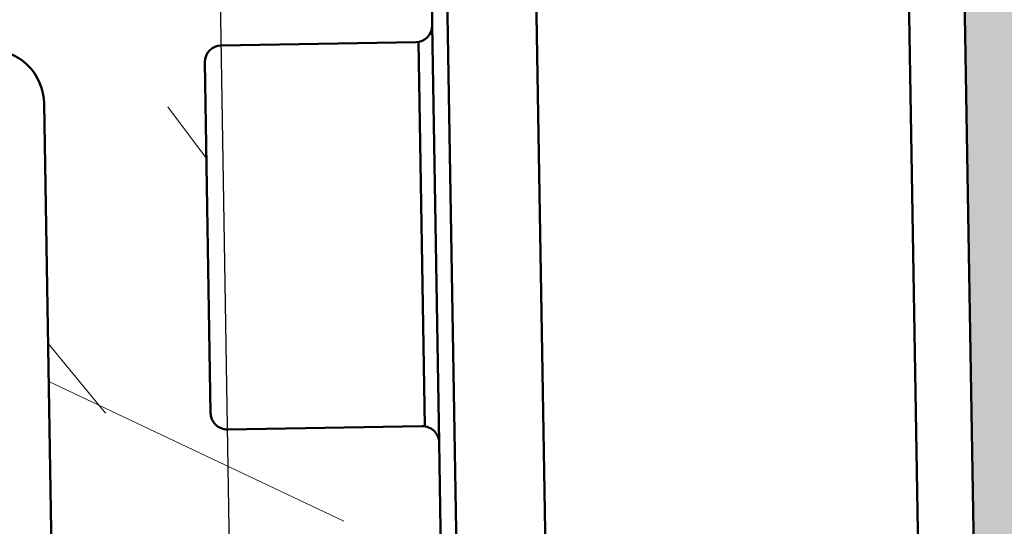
# Model space of a CAD drawing. Header units: millimetres. Extents: x 200 to 13555, y -185 to 8310.
# Tile 70 of 94: x 9262 to 9280, y 3429 to 3438. Entities that reach past the tile are written whole.
import ezdxf

# ---------------------------------------------------------------- set-up
doc = ezdxf.new("R2010")
doc.units = ezdxf.units.MM
doc.header["$LTSCALE"] = 10
doc.linetypes.add('Double Dash Chain', pattern=[450, 240, -30, 60, -30, 60, -30])
for name, color, linetype, lineweight in [('Phantomlinien(DIN)', 7, 'Double Dash Chain', 25), ('Schraffur', 7, 'Continuous', 18), ('Sichtbare Kanten(DIN)', 7, 'Continuous', 50)]:
    doc.layers.add(name, color=color, linetype=linetype, lineweight=lineweight)

msp = doc.modelspace()

# ---------------------------------------------------------------- hatches: boundary and pattern name
at = {"layer": 'Schraffur'}
h = msp.add_hatch(dxfattribs=at)
h.set_pattern_fill('WOOD', color=256, scale=38.23228370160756, angle=45, style=0, pattern_type=2)
h.set_pattern_definition([(40.23599999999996, (-4.595832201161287, 4.595832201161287), (-324.4119386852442, -270.3398502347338), [4.603778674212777, -455.7747004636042]), (56.3099, (-1.081372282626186, 7.569605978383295), (81.10302675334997, 135.1715234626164), [5.848430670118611, -189.0987868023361]), (90, (2.162744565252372, 12.43578125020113), (-27.03431543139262, 27.03431543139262), [4.325485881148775, -49.74325967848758]), (91.84759999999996, (2.16274456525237, 16.76127038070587), (-27.03412197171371, 783.9936157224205), [8.384989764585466, -830.114636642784]), (57.99460000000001, (1.892401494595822, 25.14190557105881), (-189.2402357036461, -297.3773329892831), [5.100836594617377, -504.979649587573]), (45, (4.595832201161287, 29.46739470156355), (0, 54.06861413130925), [9.558070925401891, -28.67421277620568]), (35.53800000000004, (11.35440896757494, 36.2259714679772), (-162.2052779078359, -108.1381710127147), [4.651148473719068, -227.9068486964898]), (39.28899999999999, (-11.89509510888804, 11.89509510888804), (-270.344659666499, -216.2725664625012), [3.84230627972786, -380.3875188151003]), (45, (-8.921321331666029, 14.32818274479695), (0, 54.06861413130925), [5.734842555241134, -32.49744114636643]), (73.3008, (-4.866175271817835, 18.38332880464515), (135.1713722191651, 459.5840238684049), [5.644920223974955, -558.8489373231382]), (97.12499999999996, (-3.244116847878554, 23.79019021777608), (27.03421333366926, -243.308637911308), [8.71829881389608, -427.1960683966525]), (84.28939999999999, (-4.32548913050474, 32.44116847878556), (27.03432289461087, 297.3772709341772), [5.433839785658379, -537.9473478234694]), (51.3402, (-3.784802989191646, 37.84802989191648), (189.2400667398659, 243.3087602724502), [6.924172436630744, -339.283990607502]), (33.11100000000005, (0.5406861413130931, 43.25489130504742), (-459.5840923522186, -297.3740287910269), [7.423371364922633, -734.9124269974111]), (38.29, (-20.27573029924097, 20.27573029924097), (270.3437771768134, 216.2737763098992), [6.544296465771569, -647.8881028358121]), (48.36649999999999, (-15.13921195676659, 24.33087635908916), (405.5139864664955, 459.5831552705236), [6.510728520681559, -644.5618941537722]), (78.6901, (-10.81372282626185, 29.197051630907), (-27.0342515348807, -81.10290782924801), [6.892439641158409, -130.9558943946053]), (92.48959999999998, (-9.46200747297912, 35.95562839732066), (-27.0347227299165, 567.7188277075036), [6.223756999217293, -616.1514841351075]), (59.9314, (-9.732350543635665, 42.17351902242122), (216.2750896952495, 378.4811574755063), [5.935256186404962, -587.5881449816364]), (45, (-6.758576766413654, 47.3100373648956), (0, 54.06861413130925), [4.587874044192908, -33.64440965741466]), (32.005, (-3.514459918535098, 50.55415421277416), (297.3786541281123, 189.2381596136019), [5.100836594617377, -504.979649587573]), (45, (8.380635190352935, 8.380635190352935), (0, 54.06861413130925), [0, -38.23228370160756]), (268.152, (8.110292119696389, 16.22058423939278), (27.03959527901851, 783.9934269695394), [8.384989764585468, -830.1146366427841]), (251.565, (-19.19435801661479, 34.87425611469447), (-2.411430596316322e-05, -54.06859049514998), [3.419610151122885, -82.07018483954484]), (233.13, (-20.27573029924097, 31.63013926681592), (-135.1719228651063, -189.2399512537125), [5.406847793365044, -264.9363447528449]), (201.801, (-23.51984714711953, 27.30465013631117), (-189.240602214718, -81.10150014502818), [2.911694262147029, -288.2568908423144]), (71.5651, (8.110292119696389, 16.22058423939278), (-7.025318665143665e-05, 54.06859049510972), [4.27448401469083, -81.21531097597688]), (51.7098, (9.462007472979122, 20.27573029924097), (-216.2747199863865, -270.3430222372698), [6.544296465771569, -647.8881028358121]), (34.87500000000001, (13.51715353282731, 25.41224864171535), (540.6870364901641, 378.4763066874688), [10.87437022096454, -1076.563760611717]), (34.69500000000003, (-1.622058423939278, 1.622058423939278), (189.240665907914, 135.1711480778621), [4.274484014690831, -423.1740321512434]), (60.5241, (1.892401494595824, 4.055146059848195), (-216.2739987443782, -378.47930131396), [7.142364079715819, -707.0946173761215]), (87.87890000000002, (5.406861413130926, 10.27303668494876), (-27.03429413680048, -675.8565834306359), [7.304277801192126, -723.1215907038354]), (79.6952, (5.677204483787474, 17.57229959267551), (81.10258795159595, 459.5835985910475), [6.04505930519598, -598.4614064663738]), (54.4623, (6.758576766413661, 23.51984714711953), (108.1373217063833, 162.2058441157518), [6.976741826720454, -225.5811788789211]), (38.41800000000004, (10.81372282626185, 29.197051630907), (-513.6522213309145, -405.5141079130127), [10.00634445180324, -990.629056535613]), (36.86999999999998, (-8.380635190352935, 8.380635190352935), (-189.2399512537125, -135.1719228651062), [5.406847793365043, -264.9363447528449]), (56.3099, (-4.055146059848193, 11.62475203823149), (81.10302675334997, 135.1715234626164), [5.848430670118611, -189.0987868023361]), (87.5104, (-0.8110292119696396, 16.49092731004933), (-27.0347227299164, -567.7188277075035), [6.223756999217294, -616.1514841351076]), (90, (-0.5406861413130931, 22.70881793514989), (-27.03431543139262, 27.03431543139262), [7.028928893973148, -47.0398548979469]), (62.35400000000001, (-0.5406861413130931, 29.7377377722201), (-243.3082572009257, -459.5817713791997), [6.408915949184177, -634.4800409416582]), (41.63400000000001, (2.433087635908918, 35.41494225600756), (-459.5796164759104, -405.5179970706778), [6.510728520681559, -644.5618941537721]), (27.89700000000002, (7.299262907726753, 39.74043138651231), (351.4452857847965, 189.2376192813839), [5.200164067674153, -514.8168161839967]), (36.25400000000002, (-15.1392119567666, 15.1392119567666), (216.2740166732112, 162.2064885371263), [5.028654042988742, -497.8378589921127]), (59.9314, (-11.0840658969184, 18.11298573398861), (216.2750896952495, 378.4811574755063), [5.935256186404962, -587.5881449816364]), (77.0054, (-8.110292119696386, 23.24950407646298), (-54.06857291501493, -216.274532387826), [7.213667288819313, -353.4689325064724]), (94.89909999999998, (-6.488233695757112, 30.27842391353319), (54.06859140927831, -648.8218836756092), [9.49670811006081, -940.1739117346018]), (60.94540000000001, (-7.299262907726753, 39.74043138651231), (-81.1029833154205, -135.1716360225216), [5.566696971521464, -272.7686103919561]), (38.99099999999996, (-4.595832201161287, 44.60660665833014), (297.3761936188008, 243.3078371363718), [7.304277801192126, -723.1215907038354]), (21.80099999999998, (1.081372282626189, 49.20243885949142), (189.240602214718, 81.10150014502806), [2.911694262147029, -288.2568908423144]), (35.53800000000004, (-23.24950407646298, 23.24950407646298), (-162.2052779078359, -108.1381710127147), [4.651148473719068, -227.9068486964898]), (55.008, (-19.46470108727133, 25.95293478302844), (243.3088769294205, 351.4463868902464), [6.59992443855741, -653.3935516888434]), (82.4054, (-15.67989809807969, 31.35979619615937), (81.10268591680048, 621.790909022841), [8.182052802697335, -810.0235715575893]), (74.0546, (12.43578125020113, 12.43578125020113), (81.10289934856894, 297.3772785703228), [3.936243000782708, -389.6901980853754]), (55.78429999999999, (13.51715353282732, 16.22058423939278), (-351.4469740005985, -513.6533216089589), [8.17314468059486, -809.1404058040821]), (37.87500000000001, (18.1129857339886, 22.97916100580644), (-216.274420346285, -162.2058991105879), [9.247165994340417, -298.9913691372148])])
h.paths.add_polyline_path([(9279.358287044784, 3411.832053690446), (9283.357738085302, 3411.898321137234), (9265.97910016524, 4460.754356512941), (9261.979649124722, 4460.688089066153)])
h = msp.add_hatch(dxfattribs=at)
h.set_pattern_fill('WOOD', color=256, scale=38.23228370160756, angle=120.00017538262, style=0, pattern_type=2)
h.set_pattern_definition([(115.23617538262, (-5.62871197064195, -3.249761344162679), (177.1654283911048, -383.3264295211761), [4.603778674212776, -455.774700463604]), (131.31007538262, (-7.591560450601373, 0.9146095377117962), (-109.5750044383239, 113.3241373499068), [5.848430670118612, -189.0987868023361]), (165.00017538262, (-11.45229904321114, 5.30763280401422), (-33.11008066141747, -19.11624911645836), [4.325485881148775, -49.74325967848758]), (166.84777538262, (-15.63040413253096, 6.427138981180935), (-764.2771678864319, 176.7971829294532), [8.384989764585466, -830.114636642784]), (132.99477538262, (-23.79545187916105, 8.335050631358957), (238.2662641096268, -259.758219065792), [5.100836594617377, -504.979649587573]), (120.00017538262, (-27.27386560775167, 12.06587248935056), (-52.22631361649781, 13.99382721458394), [9.558070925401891, -28.67421277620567]), (110.5381753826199, (-32.0529264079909, 20.34339009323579), (62.4722023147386, -184.6662940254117), [4.651148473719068, -227.9068486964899]), (114.28917538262, (-14.56843098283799, -8.41114700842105), (138.9338814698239, -317.1079226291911), [3.842306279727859, -380.3875188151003]), (120.00017538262, (-16.14895459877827, -4.908977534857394), (-52.22631361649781, 13.99382721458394), [5.734842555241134, -32.49744114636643]), (148.30097538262, (-19.01639107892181, 0.05753302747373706), (-408.9399162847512, 249.513365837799), [5.644920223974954, -558.8489373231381]), (172.12517538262, (-23.81920762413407, 3.023705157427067), (242.015179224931, -36.85912366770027), [8.718298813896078, -427.1960683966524]), (159.28957538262, (-32.4552943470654, 4.218191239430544), (-280.2477040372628, 103.0791941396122), [5.433839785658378, -537.9473478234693]), (126.34037538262, (-37.53798743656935, 6.139837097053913), (-186.0400342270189, 245.764239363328), [6.924172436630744, -339.283990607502]), (108.1111753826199, (-41.64111262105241, 11.71732490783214), (168.2937329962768, -520.8896911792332), [7.423371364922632, -734.912426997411]), (113.2901753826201, (-24.83255281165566, -14.3371824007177), (-138.9352784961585, 317.1073833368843), [6.544296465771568, -647.888102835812]), (123.36667538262, (-27.42011274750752, -8.326145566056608), (-338.970059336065, 510.6442682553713), [6.510728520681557, -644.5618941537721]), (153.69027538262, (-31.00097479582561, -2.888596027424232), (71.34255827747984, -47.1038405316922), [6.892439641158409, -130.9558943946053]), (167.48977538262, (-37.17941831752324, 0.16629021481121), (-555.3717487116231, 120.8212079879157), [6.223756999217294, -616.1514841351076]), (134.93157538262, (-43.2554135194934, 1.514448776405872), (-309.6095518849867, 306.8628787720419), [5.935256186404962, -587.5881449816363]), (120.00017538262, (-47.44725281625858, 5.716309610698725), (-52.22631361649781, 13.99382721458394), [4.587874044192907, -33.64440965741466]), (107.00517538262, (-49.74120200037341, 9.689518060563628), (-105.8237955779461, 336.2238380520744), [5.100836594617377, -504.979649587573]), (120.00017538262, (-5.926035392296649, 10.26412182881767), (-52.22631361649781, 13.99382721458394), [0, -38.23228370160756]), (343.1521753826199, (-13.56882000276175, 12.03209520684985), (-750.2818375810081, 229.0283769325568), [8.384989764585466, -830.114636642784]), (326.56517538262, (-38.65378094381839, -9.51432278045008), (52.22628454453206, -13.99384438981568), [3.419610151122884, -82.07018483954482]), (308.13017538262, (-35.8000786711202, -11.39847868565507), (147.8072378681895, -179.5445023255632), [5.406847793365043, -264.9363447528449]), (276.80117538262, (-32.46160321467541, -15.65156367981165), (29.35958536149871, -203.782908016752), [2.91169426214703, -288.2568908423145]), (146.56527538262, (-13.56882000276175, 12.03209520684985), (-52.22630896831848, 13.99375323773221), [4.274484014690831, -81.21531097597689]), (126.70997538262, (-17.13594784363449, 14.3872900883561), (205.1561442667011, -278.8746324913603), [6.544296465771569, -647.8881028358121]), (109.87517538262, (-21.04791059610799, 19.63367719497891), (-225.6418352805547, 620.2197580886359), [10.87437022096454, -1076.563760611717]), (109.69517538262, (-1.986604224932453, -1.146974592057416), (-81.5868810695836, 217.7770643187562), [4.274484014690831, -423.1740321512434]), (135.5242753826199, (-3.427189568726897, 2.877458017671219), (309.608041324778, -306.861344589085), [7.142364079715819, -707.0946173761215]), (162.87907538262, (-8.523616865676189, 7.881458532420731), (645.8309539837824, -201.035701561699), [7.304277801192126, -723.1215907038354]), (154.69537538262, (-15.50420006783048, 10.03175677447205), (-422.9333767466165, 197.2867778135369), [6.045059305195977, -598.4614064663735]), (129.46247538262, (-20.96921802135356, 12.61560404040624), (-128.6912638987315, 146.434199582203), [6.976741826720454, -225.5811788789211]), (113.41817538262, (-25.40344390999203, 18.0019294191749), (258.7554123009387, -601.1039284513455), [10.00634445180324, -990.6290565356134]), (111.8701753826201, (-10.26412182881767, -5.926035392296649), (81.58781442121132, -217.7765745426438), [5.406847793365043, -264.9363447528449]), (131.31007538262, (-12.27819446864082, -0.9083006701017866), (-109.5750044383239, 113.3241373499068), [5.848430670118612, -189.0987868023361]), (162.51057538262, (-16.13893306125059, 3.484722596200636), (541.3777063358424, -173.0483246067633), [6.223756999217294, -616.1514841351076]), (165.00017538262, (-22.07498999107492, 5.355144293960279), (-33.11008066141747, -19.11624911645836), [7.028928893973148, -47.0398548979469]), (137.35417538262, (-28.86441076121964, 7.174341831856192), (380.9501749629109, -353.9650785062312), [6.408915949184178, -634.4800409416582]), (116.6341753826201, (-33.57851319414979, 11.51614093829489), (272.7540290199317, -548.8747666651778), [6.510728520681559, -644.5618941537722]), (102.8971753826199, (-36.49717383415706, 17.3360153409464), (-91.82995953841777, 388.4480968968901), [5.200164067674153, -514.8168161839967]), (111.25417538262, (-18.54163943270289, -10.70509619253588), (-100.7043699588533, 250.8864784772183), [5.028654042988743, -497.8378589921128]), (134.93157538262, (-20.36454964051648, -6.01846217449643), (-309.6095518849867, 306.8628787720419), [5.935256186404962, -587.5881449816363]), (152.00557538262, (-24.55638893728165, -1.816601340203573), (194.9115111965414, -108.2016022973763), [7.213667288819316, -353.4689325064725]), (169.89927538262, (-30.92599489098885, 1.569385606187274), (640.7081494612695, -115.6992503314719), [9.496708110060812, -940.1739117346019]), (135.94557538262, (-40.27550718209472, 3.234910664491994), (109.5751244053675, -113.3241245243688), [5.566696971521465, -272.7686103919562]), (113.9911753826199, (-44.27618404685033, 7.105670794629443), (-158.0517731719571, 350.2155638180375), [7.304277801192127, -723.1215907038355]), (96.80117538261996, (-47.24606884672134, 13.77890903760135), (-29.35958536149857, 203.782908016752), [2.91169426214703, -288.2568908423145]), (110.5381753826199, (-28.47466055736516, -16.43996915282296), (62.4722023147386, -184.6662940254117), [4.651148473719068, -227.9068486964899]), (130.00817538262, (-30.10640833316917, -12.08443583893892), (-276.4991682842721, 325.9784998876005), [6.59992443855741, -653.3935516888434]), (157.40557538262, (-34.34947178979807, -7.029211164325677), (-579.6137102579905, 239.2687340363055), [8.182052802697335, -810.0235715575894]), (149.05477538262, (-8.79347187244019, 15.2306323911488), (-266.2538939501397, 155.3054733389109), [3.936243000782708, -389.6901980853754]), (130.78447538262, (-12.16943728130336, 17.25472656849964), (405.1912849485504, -472.41373068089), [8.17314468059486, -809.1404058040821]), (112.87517538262, (-17.50825117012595, 23.44319162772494), (100.7036961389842, -250.8867158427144), [9.247165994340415, -298.9913691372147])])
edge = h.paths.add_edge_path()
edge.add_ellipse((9268.857438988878, 3403.100853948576), major_axis=(0.004970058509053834, -0.2999588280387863), ratio=0.9999999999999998, start_angle=4.199533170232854e-12, end_angle=83.0000000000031)
edge.add_line((9269.155767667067, 3403.0692311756), (9269.817805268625, 3409.314882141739))
edge.add_ellipse((9269.519476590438, 3409.346504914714), major_axis=(0.0316227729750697, 0.2983286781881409), ratio=1, start_angle=270.0000000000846, end_angle=276.9999999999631)
edge.add_line((9269.819435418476, 3409.351474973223), (9269.642730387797, 3420.016185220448))
edge.add_ellipse((9269.342771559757, 3420.011215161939), major_axis=(-0.004970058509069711, 0.299958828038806), ratio=1, start_angle=269.9999999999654, end_angle=359.9999999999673)
edge.add_line((9269.33780150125, 3420.311173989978), (9267.937993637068, 3420.287980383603))
edge.add_ellipse((9267.942963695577, 3419.988021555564), major_axis=(-0.2999588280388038, -0.004970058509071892), ratio=1, start_angle=269.9999999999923, end_angle=359.9999999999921)
edge.add_line((9267.64300486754, 3419.983051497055), (9267.667026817, 3418.533250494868))
edge.add_ellipse((9267.36706798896, 3418.528280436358), major_axis=(0.004970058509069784, -0.2999588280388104), ratio=1, start_angle=0, end_angle=90.00000000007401, ccw=False)
edge.add_line((9267.37203804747, 3418.228321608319), (9265.872243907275, 3418.203471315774))
edge.add_ellipse((9265.867273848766, 3418.503430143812), major_axis=(-0.2999588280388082, -0.004970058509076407), ratio=1, start_angle=0, end_angle=90.00000000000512, ccw=False)
edge.add_line((9265.567315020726, 3418.498460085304), (9265.409929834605, 3427.997156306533))
edge.add_ellipse((9265.709888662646, 3428.002126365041), major_axis=(-0.00497005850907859, 0.299958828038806), ratio=1, start_angle=0, end_angle=89.99999999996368, ccw=False)
edge.add_line((9265.704918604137, 3428.30208519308), (9267.204712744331, 3428.326935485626))
edge.add_ellipse((9267.209682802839, 3428.026976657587), major_axis=(0.2999588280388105, 0.004970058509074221), ratio=1, start_angle=0, end_angle=89.99999999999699, ccw=False)
edge.add_line((9267.509641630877, 3428.031946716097), (9267.533663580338, 3426.582145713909))
edge.add_ellipse((9267.833622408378, 3426.587115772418), major_axis=(0.004970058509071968, -0.2999588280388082), ratio=1, start_angle=269.999999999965, end_angle=359.9999999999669)
edge.add_line((9267.838592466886, 3426.287156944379), (9269.238400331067, 3426.310350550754))
edge.add_ellipse((9269.233430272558, 3426.610309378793), major_axis=(0.2999588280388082, 0.004970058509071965), ratio=1, start_angle=270.0000000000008, end_angle=359.9999999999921)
edge.add_line((9269.533389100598, 3426.615279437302), (9269.476233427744, 3430.064805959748))
edge.add_ellipse((9269.176274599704, 3430.05983590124), major_axis=(-0.004970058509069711, 0.299958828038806), ratio=1, start_angle=269.9999999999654, end_angle=359.9999999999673)
edge.add_line((9269.171304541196, 3430.359794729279), (9265.671784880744, 3430.30181071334))
edge.add_ellipse((9265.666814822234, 3430.601769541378), major_axis=(-0.2999588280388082, -0.004970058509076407), ratio=1, start_angle=0, end_angle=89.9999999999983, ccw=False)
edge.add_line((9265.366855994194, 3430.596799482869), (9265.262484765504, 3436.895934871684))
edge.add_ellipse((9265.562443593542, 3436.900904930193), major_axis=(-0.00497005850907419, 0.2999588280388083), ratio=1, start_angle=0, end_angle=89.99999999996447, ccw=False)
edge.add_line((9265.557473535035, 3437.200863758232), (9269.056993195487, 3437.258847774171))
edge.add_ellipse((9269.052023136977, 3437.55880660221), major_axis=(0.2999588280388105, 0.004970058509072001), ratio=1, start_angle=269.9999999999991, end_angle=359.9999999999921)
edge.add_line((9269.351981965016, 3437.563776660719), (9269.273289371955, 3442.313124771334))
edge.add_ellipse((9268.273426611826, 3442.296557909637), major_axis=(-0.01656686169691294, 0.9998627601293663), ratio=1, start_angle=269.9999999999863, end_angle=359.9999999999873)
edge.add_line((9268.25685975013, 3443.296420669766), (9267.55695581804, 3443.284823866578))
edge.add_ellipse((9267.561925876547, 3442.984865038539), major_axis=(-0.2999588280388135, -0.004970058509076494), ratio=1, start_angle=269.9999999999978, end_angle=359.9999999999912)
edge.add_line((9267.26196704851, 3442.97989498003), (9267.319122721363, 3439.530368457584))
edge.add_ellipse((9267.019163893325, 3439.525398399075), major_axis=(0.004970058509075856, -0.2999588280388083), ratio=1, start_angle=0, end_angle=90.00000000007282, ccw=False)
edge.add_line((9267.024133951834, 3439.225439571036), (9254.525849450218, 3439.018353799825))
edge.add_ellipse((9254.520879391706, 3439.318312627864), major_axis=(-0.2999588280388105, -0.004970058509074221), ratio=1, start_angle=0, end_angle=89.99999999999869, ccw=False)
edge.add_line((9254.22092056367, 3439.313342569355), (9254.163764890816, 3442.762869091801))
edge.add_ellipse((9253.863806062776, 3442.757899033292), major_axis=(-0.004970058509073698, 0.29995882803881), ratio=1, start_angle=269.9999999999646, end_angle=359.9999999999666)
edge.add_line((9253.858836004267, 3443.057857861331), (9253.158932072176, 3443.046261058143))
edge.add_ellipse((9253.175498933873, 3442.046398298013), major_axis=(-0.9998627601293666, -0.01656686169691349), ratio=1, start_angle=270.0000000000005, end_angle=360.0000000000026)
edge.add_line((9252.175636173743, 3442.029831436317), (9252.275865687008, 3435.980661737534))
edge.add_ellipse((9253.275728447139, 3435.997228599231), major_axis=(0.01656686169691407, -0.9998627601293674), ratio=1, start_angle=269.9999999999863, end_angle=449.9999999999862)
edge.add_line((9254.27559120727, 3436.013795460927), (9254.263994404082, 3436.713699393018))
edge.add_ellipse((9254.563953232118, 3436.718669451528), major_axis=(-0.004970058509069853, 0.2999588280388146), ratio=1, start_angle=0, end_angle=89.99999999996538, ccw=False)
edge.add_line((9254.55898317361, 3437.018628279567), (9261.35804994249, 3437.131282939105))
edge.add_ellipse((9261.374616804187, 3436.131420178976), major_axis=(0.9998627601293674, 0.01656686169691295), ratio=1, start_angle=2.6147972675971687e-12, end_angle=90.00000000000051, ccw=False)
edge.add_line((9262.374479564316, 3436.147987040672), (9262.704988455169, 3416.200724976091))
edge.add_ellipse((9261.70512569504, 3416.184158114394), major_axis=(0.01656686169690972, -0.9998627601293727), ratio=1, start_angle=0, end_angle=89.99999999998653, ccw=False)
edge.add_line((9261.721692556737, 3415.184295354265), (9253.62280419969, 3415.05010377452))
edge.add_ellipse((9253.639371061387, 3414.050241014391), major_axis=(-0.9998627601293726, -0.01656686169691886), ratio=1, start_angle=269.9999999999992, end_angle=360.0000000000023)
edge.add_line((9252.639508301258, 3414.033674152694), (9252.65027676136, 3413.38376335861))
edge.add_ellipse((9252.9502355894, 3413.388733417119), major_axis=(0.004970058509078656, -0.29995882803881), ratio=1, start_angle=269.9999999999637, end_angle=359.9999999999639)
edge.add_line((9252.955205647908, 3413.08877458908), (9253.955068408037, 3413.105341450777))
edge.add_ellipse((9253.960038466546, 3412.805382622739), major_axis=(0.2999588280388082, 0.004970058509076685), ratio=1, start_angle=0, end_angle=89.99999999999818, ccw=False)
edge.add_line((9254.259997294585, 3412.810352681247), (9254.284019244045, 3411.36055167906))
edge.add_ellipse((9254.583978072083, 3411.365521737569), major_axis=(0.004970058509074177, -0.2999588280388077), ratio=1, start_angle=269.9999999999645, end_angle=359.9999999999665)
edge.add_line((9254.588948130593, 3411.06556290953), (9255.588810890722, 3411.082129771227))
edge.add_ellipse((9255.583840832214, 3411.382088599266), major_axis=(0.2999588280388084, 0.004970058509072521), ratio=1, start_angle=270.0000000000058, end_angle=359.999999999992)
edge.add_line((9255.883799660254, 3411.387058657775), (9255.859777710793, 3412.836859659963))
edge.add_ellipse((9256.159736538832, 3412.841829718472), major_axis=(-0.004970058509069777, 0.2999588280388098), ratio=1, start_angle=0, end_angle=90.00000000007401, ccw=False)
edge.add_line((9256.154766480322, 3413.14178854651), (9257.654560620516, 3413.166638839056))
edge.add_ellipse((9257.659530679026, 3412.866680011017), major_axis=(0.2999588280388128, 0.004970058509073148), ratio=1, start_angle=0, end_angle=89.99999999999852, ccw=False)
edge.add_line((9257.959489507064, 3412.871650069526), (9257.98632047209, 3411.25231604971))
edge.add_ellipse((9258.286279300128, 3411.257286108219), major_axis=(0.004970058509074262, -0.2999588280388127), ratio=1, start_angle=269.9999999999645, end_angle=316.9999999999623)
edge.add_line((9258.085342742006, 3411.034520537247), (9259.414587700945, 3409.835529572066))
edge.add_ellipse((9259.213651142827, 3409.612764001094), major_axis=(0.2227655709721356, -0.2009365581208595), ratio=1, start_angle=42.99999999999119, end_angle=89.99999999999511, ccw=False)
edge.add_line((9259.513609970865, 3409.617734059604), (9259.562342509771, 3406.676570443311))
edge.add_ellipse((9259.262383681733, 3406.671600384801), major_axis=(0.00497005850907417, -0.2999588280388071), ratio=1, start_angle=42.999999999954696, end_angle=90.0000000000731, ccw=False)
edge.add_line((9259.470589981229, 3406.455613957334), (9258.1817962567, 3405.213244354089))
edge.add_ellipse((9258.390002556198, 3404.997257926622), major_axis=(-0.2159864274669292, -0.2082062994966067), ratio=0.9999999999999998, start_angle=270.0000000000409, end_angle=316.9999999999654)
edge.add_line((9258.090043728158, 3404.992287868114), (9258.116874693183, 3403.372953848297))
edge.add_ellipse((9257.816915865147, 3403.367983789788), major_axis=(0.004970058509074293, -0.2999588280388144), ratio=1, start_angle=0, end_angle=90.0000000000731, ccw=False)
edge.add_line((9257.821885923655, 3403.068024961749), (9256.32209178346, 3403.043174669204))
edge.add_ellipse((9256.317121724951, 3403.343133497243), major_axis=(-0.2999588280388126, -0.004970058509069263), ratio=1, start_angle=0, end_angle=89.99999999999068, ccw=False)
edge.add_line((9256.017162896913, 3403.338163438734), (9255.993140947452, 3404.787964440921))
edge.add_ellipse((9255.693182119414, 3404.782994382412), major_axis=(-0.004970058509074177, 0.2999588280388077), ratio=1, start_angle=269.9999999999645, end_angle=359.9999999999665)
edge.add_line((9255.688212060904, 3405.082953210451), (9254.688349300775, 3405.066386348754))
edge.add_ellipse((9254.693319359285, 3404.766427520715), major_axis=(-0.2999588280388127, -0.00497005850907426), ratio=1, start_angle=270.0000000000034, end_angle=359.9999999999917)
edge.add_line((9254.393360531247, 3404.761457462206), (9254.446374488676, 3401.561896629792))
edge.add_ellipse((9254.946305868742, 3401.570180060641), major_axis=(0.008283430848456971, -0.4999313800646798), ratio=1, start_angle=269.9999999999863, end_angle=359.9999999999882)
edge.add_line((9254.954589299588, 3401.070248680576), (9258.737150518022, 3401.132922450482))
edge.add_ellipse((9258.728867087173, 3401.632853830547), major_axis=(0.4999313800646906, 0.008283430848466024), ratio=1, start_angle=269.9999999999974, end_angle=335.0000000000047)
edge.add_line((9259.185459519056, 3401.429081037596), (9260.988836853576, 3405.469897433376))
edge.add_ellipse((9260.07565198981, 3405.877443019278), major_axis=(0.4075455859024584, 0.9131848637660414), ratio=1, start_angle=269.9999999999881, end_angle=294.9999999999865)
edge.add_line((9261.07551474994, 3405.894009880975), (9260.95162269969, 3413.371288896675))
edge.add_ellipse((9261.251581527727, 3413.376258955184), major_axis=(-0.004970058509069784, 0.2999588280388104), ratio=1, start_angle=0, end_angle=90.00000000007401, ccw=False)
edge.add_line((9261.246611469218, 3413.676217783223), (9267.645733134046, 3413.782245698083))
edge.add_ellipse((9267.650703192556, 3413.482286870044), major_axis=(0.2999588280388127, 0.00497005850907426), ratio=1, start_angle=0, end_angle=89.9999999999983, ccw=False)
edge.add_line((9267.950662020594, 3413.487256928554), (9268.119644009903, 3403.288656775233))
edge.add_ellipse((9268.619575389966, 3403.296940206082), major_axis=(0.00828343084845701, -0.499931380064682), ratio=1, start_angle=270.0000000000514, end_angle=359.9999999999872)
edge.add_line((9268.627858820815, 3402.797008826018), (9268.862409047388, 3402.800895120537))

# ---------------------------------------------------------------- linework, layer by layer
at = {"layer": 'Phantomlinien(DIN)', "ltscale": 0.02590123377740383}
msp.add_line((9267.64909962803, 3310.964580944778), (9250.270461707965, 4359.820616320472), dxfattribs=at)
at = {"layer": 'Sichtbare Kanten(DIN)'}
for p, q in [((9269.818400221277, 3426.232944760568), (9252.650276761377, 4462.383763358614)), ((9261.979649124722, 4460.688089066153), (9279.358287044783, 3411.832053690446)), ((9278.174532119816, 3422.913963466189), (9261.075514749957, 4454.89400988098)), ((9271.448944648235, 3424.402745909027), (9254.44637448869, 4450.561896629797)), ((9269.351981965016, 3437.563776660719), (9269.273289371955, 3442.313124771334)), ((9269.476233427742, 3430.064805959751), (9269.351981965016, 3437.563776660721)), ((9265.557473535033, 3437.200863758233), (9269.056993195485, 3437.258847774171)), ((9269.10691681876, 3437.263871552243), (9269.221367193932, 3430.35642763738)), ((9265.366855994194, 3430.596799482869), (9265.262484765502, 3436.895934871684)), ((9262.374479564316, 3436.147987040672), (9262.704988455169, 3416.200724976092)), ((9269.171304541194, 3430.359794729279), (9265.671784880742, 3430.30181071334)), ((9269.533389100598, 3426.615279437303), (9269.476233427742, 3430.064805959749))]:
    msp.add_line(p, q, dxfattribs=at)
for centre, radius, start, end in [((9269.052023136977, 3437.558806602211), 0.3000000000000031, 270.9492546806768, 0.9492546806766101), ((9261.374616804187, 3436.131420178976), 1.000000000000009, 0.9492546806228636, 90.94925468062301), ((9265.562443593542, 3436.900904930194), 0.3000000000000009, 90.94925468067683, 180.9492546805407), ((9265.666814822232, 3430.601769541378), 0.3000000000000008, 180.9492546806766, 270.9492546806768), ((9269.176274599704, 3430.059835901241), 0.2999999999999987, 0.9492546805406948, 90.94925468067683)]:
    msp.add_arc(centre, radius, start, end, dxfattribs=at)

doc.saveas('drawing.dxf')
